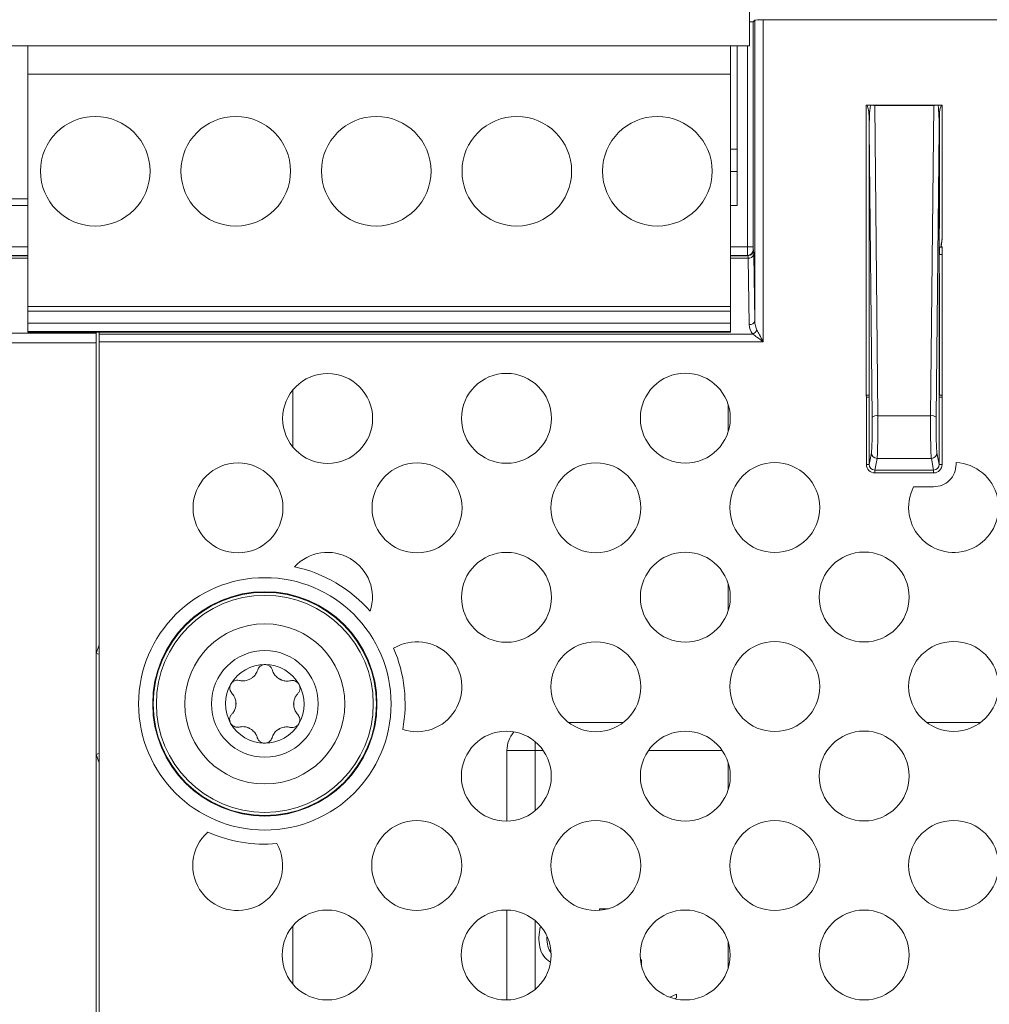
# Model space of a CAD drawing. Header units: millimetres. Extents: x 59 to 833, y 56 to 506.
# Tile 10 of 34: x 149 to 183, y 181 to 216. Entities that reach past the tile are written whole.
import ezdxf

# ---------------------------------------------------------------- set-up
doc = ezdxf.new("R2010")
doc.units = ezdxf.units.MM
doc.header["$LTSCALE"] = 2

msp = doc.modelspace()

# ---------------------------------------------------------------- linework, layer by layer
at = {"color": 7, "linetype": 'Continuous', "lineweight": 15}
for p, q in [((174.896, 216.32), (174.896, 214.924)), ((175.085, 215.844), (175.024, 215.783)), ((175.085, 205.146), (175.085, 215.844)), ((193.747, 215.849), (175.385, 215.849)), ((175.385, 215.849), (175.385, 204.395)), ((175.024, 215.783), (175.024, 207.771)), ((148.536, 214.924), (149.216, 214.924)), ((149.216, 214.924), (149.216, 213.924)), ((149.216, 214.924), (174.216, 214.924)), ((174.216, 214.924), (174.216, 213.924)), ((174.216, 214.924), (174.896, 214.924)), ((174.46, 209.25), (174.46, 214.924)), ((149.216, 205.654), (149.216, 213.924)), ((149.216, 213.924), (174.216, 213.924)), ((174.216, 213.924), (174.216, 205.654)), ((179.048, 212.815), (179.079, 212.815)), ((181.752, 212.815), (179.048, 212.815)), ((179.048, 202.489), (179.048, 212.815)), ((179.349, 212.81), (179.462, 201.765)), ((179.349, 212.81), (181.451, 212.81)), ((181.338, 201.765), (181.451, 212.81)), ((181.721, 212.815), (181.752, 212.815)), ((181.752, 212.815), (181.752, 208.072)), ((181.652, 212.386), (181.652, 211.983)), ((179.148, 211.983), (179.157, 211.983)), ((179.148, 202.615), (179.148, 211.983)), ((179.262, 201.709), (179.157, 211.983)), ((179.157, 211.983), (179.157, 202.593)), ((181.643, 211.983), (181.538, 201.709)), ((181.643, 208.433), (181.643, 211.983)), ((181.643, 211.983), (181.652, 211.983)), ((181.652, 211.983), (181.652, 208.433)), ((174.216, 211.25), (174.46, 211.25)), ((147.656, 209.48), (149.216, 209.48)), ((149.216, 209.25), (147.656, 209.25)), ((174.46, 209.25), (174.216, 209.25)), ((181.643, 208.433), (181.652, 208.433)), ((181.752, 208.072), (181.718, 207.771)), ((175.024, 207.771), (174.824, 207.771)), ((174.84, 207.458), (174.826, 207.472)), ((175.024, 207.771), (175.026, 207.671)), ((175.026, 207.671), (175.04, 207.658)), ((175.046, 207.505), (175.085, 205.146)), ((181.652, 207.759), (181.652, 207.499)), ((181.752, 207.759), (181.652, 207.759)), ((181.752, 207.499), (181.652, 207.499)), ((181.705, 207.771), (181.752, 207.771)), ((181.752, 207.771), (181.752, 207.759)), ((181.752, 207.499), (181.752, 202.489)), ((174.885, 205.007), (174.846, 207.366)), ((181.643, 202.593), (181.643, 206.825)), ((181.643, 206.825), (181.652, 206.825)), ((181.652, 206.825), (181.652, 202.622)), ((149.216, 205.654), (149.216, 205.489)), ((149.216, 205.654), (174.216, 205.654)), ((174.216, 205.489), (149.216, 205.489)), ((149.216, 205.489), (149.216, 205.062)), ((174.216, 205.654), (174.216, 205.489)), ((174.216, 205.489), (174.216, 205.062)), ((149.216, 205.062), (174.216, 205.062)), ((149.216, 205.062), (149.216, 204.766)), ((174.216, 204.766), (174.216, 205.062)), ((82.104, 204.702), (151.65, 204.702)), ((149.216, 204.766), (174.216, 204.766)), ((149.216, 204.766), (149.216, 204.733)), ((149.216, 204.733), (174.216, 204.733)), ((151.65, 204.733), (151.65, 204.702)), ((151.65, 204.702), (151.65, 204.355)), ((151.75, 204.673), (151.75, 204.733)), ((151.75, 204.673), (175.011, 204.673)), ((151.75, 204.395), (151.75, 204.673)), ((174.216, 204.766), (174.216, 204.733)), ((151.65, 204.355), (82.104, 204.355)), ((151.65, 204.355), (151.65, 178.63)), ((175.385, 204.395), (151.75, 204.395)), ((151.75, 178.598), (151.75, 204.395)), ((158.65, 202.684), (158.65, 200.647)), ((179.157, 202.593), (179.153, 202.426)), ((181.647, 202.426), (181.643, 202.593)), ((179.053, 202.426), (179.048, 202.489)), ((179.053, 202.426), (179.153, 202.426)), ((179.053, 200.034), (179.053, 202.426)), ((179.153, 202.426), (179.153, 200.034)), ((181.647, 200.034), (181.647, 202.426)), ((181.747, 202.426), (181.647, 202.426)), ((181.752, 202.489), (181.747, 202.426)), ((181.747, 202.426), (181.747, 200.034)), ((174.14, 201.203), (174.14, 202.153)), ((179.462, 201.765), (181.338, 201.765)), ((179.153, 200.034), (179.234, 200.443)), ((181.566, 200.443), (181.647, 200.034)), ((179.434, 200.246), (179.352, 199.83)), ((181.366, 200.246), (179.434, 200.246)), ((181.448, 199.83), (181.366, 200.246)), ((182.247, 200.099), (182.247, 200.034)), ((179.053, 200.034), (179.153, 200.034)), ((179.352, 199.83), (181.448, 199.83)), ((179.352, 199.731), (179.352, 199.83)), ((181.448, 199.731), (179.352, 199.731)), ((181.448, 199.731), (181.448, 199.83)), ((181.747, 200.034), (181.647, 200.034)), ((181.448, 199.231), (180.734, 199.231)), ((174.14, 194.833), (174.14, 195.783)), ((168.457, 190.85), (170.404, 190.85)), ((181.2, 190.85), (183.116, 190.85)), ((167.263, 189.85), (166.263, 189.85)), ((166.263, 187.338), (166.263, 189.85)), ((174.14, 188.463), (174.14, 189.413)), ((166.263, 180.974), (166.263, 184.174)), ((169.555, 184.161), (169.555, 184.223)), ((169.555, 184.223), (169.883, 184.223)), ((158.65, 183.614), (158.65, 181.534)), ((167.395, 183.211), (167.451, 183.568)), ((174.14, 182.119), (174.14, 183.029)), ((171.015, 182.406), (171.056, 182.406)), ((171.056, 182.406), (171.056, 182.177)), ((172.057, 181.071), (172.3, 181.186)), ((172.3, 181.186), (172.3, 181.056)), ((172.3, 181.056), (172.224, 181.02))]:
    msp.add_line(p, q, dxfattribs=at)
at = {"color": 8, "linetype": 'Continuous', "lineweight": 15}
for p, q in [((174.824, 207.771), (174.824, 214.924)), ((174.46, 210.45), (174.216, 210.45)), ((147.656, 207.771), (149.216, 207.771)), ((149.216, 207.472), (147.656, 207.472)), ((147.656, 207.458), (149.216, 207.458)), ((174.216, 207.771), (174.824, 207.771)), ((174.826, 207.472), (174.216, 207.472)), ((174.216, 207.458), (174.84, 207.458)), ((149.216, 207.366), (147.656, 207.366)), ((174.846, 207.366), (174.216, 207.366)), ((151.65, 193.309), (151.75, 193.614)), ((167.263, 189.85), (167.263, 190.17)), ((151.75, 189.409), (151.65, 189.714)), ((167.263, 189.85), (167.263, 187.706)), ((167.557, 189.85), (167.263, 189.85)), ((173.927, 189.85), (171.298, 189.85)), ((167.263, 183.801), (167.263, 181.347))]:
    msp.add_line(p, q, dxfattribs=at)
at = {"color": 8, "linetype": 'Continuous', "lineweight": 15, "flags": 128}
for points in [[(151.75, 193.279), (151.742, 193.281), (151.65, 193.309)], [(151.65, 189.714), (151.742, 189.742), (151.75, 189.744)]]:
    msp.add_lwpolyline(points, dxfattribs=at)
at = {"color": 7, "linetype": 'Continuous', "lineweight": 15}
for centre, radius in [((151.616, 210.466), 1.95), ((156.616, 210.466), 1.95), ((161.616, 210.466), 1.95), ((166.616, 210.466), 1.95), ((171.616, 210.466), 1.95), ((159.884, 201.666), 1.6), ((166.248, 201.672), 1.6), ((172.612, 201.678), 1.6), ((156.696, 198.484), 1.6), ((163.066, 198.484), 1.6), ((169.43, 198.49), 1.6), ((175.794, 198.496), 1.6), ((178.976, 195.314), 1.6), ((166.248, 195.302), 1.6), ((172.612, 195.308), 1.6), ((157.65, 191.511), 4.491), ((157.65, 191.511), 3.991), ((157.65, 191.511), 3.969), ((157.65, 191.511), 3.86), ((157.65, 191.511), 2.85), ((157.65, 191.511), 1.9), ((169.43, 192.12), 1.6), ((175.794, 192.126), 1.6), ((182.158, 192.132), 1.6), ((166.242, 188.938), 1.6), ((172.612, 188.938), 1.6), ((178.976, 188.944), 1.6), ((163.054, 185.756), 1.6), ((169.424, 185.756), 1.6), ((175.794, 185.756), 1.6), ((182.158, 185.762), 1.6), ((159.866, 182.574), 1.6), ((166.236, 182.574), 1.6), ((172.606, 182.574), 1.6), ((178.976, 182.574), 1.6)]:
    msp.add_circle(centre, radius, dxfattribs=at)
for centre, radius, start, end in [((174.826, 207.672), 0.2, 270.0236, 359.9775), ((174.839, 207.658), 0.2, 270.0218, 359.9792), ((174.869, 207.546), 0.181, 262.4827, 347.0944), ((174.909, 205.187), 0.181, 262.4858, 347.0971), ((174.881, 204.964), 0.319, 294.1749, 331.5539), ((179.42, 201.53), 0.239, 79.9615, 131.4594), ((181.38, 201.53), 0.239, 48.5406, 100.0385), ((179.434, 200.446), 0.2, 180.8293, 270.0119), ((181.366, 200.446), 0.2, 269.9881, 359.1707), ((182.158, 198.502), 1.6, 152.8878, 86.8269), ((159.878, 195.302), 1.6, 341.9512, 137.1542), ((157.65, 191.511), 4.991, 41.3079, 77.7976), ((163.06, 192.12), 1.6, 251.6966, 121.1394), ((157.65, 191.511), 4.991, 349.4896, 23.3464), ((157.65, 191.511), 1.4, 89.6502, 149.6502), ((157.65, 191.511), 1.4, 29.6502, 89.6502), ((157.65, 191.511), 1.029, 116.5458, 122.7546), ((156.872, 192.877), 0.547, 293.7984, 305.502), ((157.65, 191.511), 1.029, 56.5458, 62.7546), ((158.444, 192.868), 0.547, 233.7984, 245.502), ((157.65, 191.511), 1.4, 149.6502, 209.6502), ((157.65, 191.511), 1.4, 329.6502, 29.6502), ((157.65, 191.511), 1.029, 176.5458, 182.7546), ((156.078, 191.521), 0.547, 353.7984, 5.502), ((159.222, 191.502), 0.547, 173.7984, 185.502), ((157.65, 191.511), 1.029, 356.5458, 2.7546), ((157.65, 191.511), 1.4, 209.6502, 269.6502), ((157.65, 191.511), 1.029, 236.5458, 242.7546), ((156.856, 190.155), 0.547, 53.7984, 65.502), ((157.65, 191.511), 1.4, 269.6502, 329.6502), ((157.65, 191.511), 1.029, 296.5458, 302.7546), ((158.428, 190.145), 0.547, 113.7984, 125.502), ((167.263, 189.85), 1, 138.3783, 180), ((156.684, 185.756), 1.6, 131.6629, 29.2822), ((157.65, 191.511), 4.991, 246.0077, 274.9375)]:
    msp.add_arc(centre, radius, start, end, dxfattribs=at)
for centre, major_axis, ratio, start_param, end_param in [((175.385, 215.844), (0.3, 0), 0.017455, 1.570796, 3.124139), ((174.824, 215.783), (0.2, 0), 0.017455, 5.079107, 6.265732), ((179.357, 211.936), (-0.014, 1.367), 0.146341, 0.872794, 1.534422), ((179.348, 212.817), (0.2, 0), 0.036762, 3.839976, 4.715645), ((181.452, 212.817), (0.2, 0), 0.036762, 4.709133, 5.584802), ((181.443, 211.936), (0.014, 1.367), 0.146341, 4.748763, 5.410392), ((174.826, 207.771), (0, 0.3), 0.005818, 1.570796, 3.124139), ((174.839, 207.158), (0, 0.3), 0.029092, 5.480334, 6.265732), ((175.039, 207.158), (0, 0.5), 0.017455, 5.480334, 6.265732), ((175.385, 205.016), (0, 0.518), 0.965689, 1.58825, 2.295893), ((175.385, 205.155), (0, 0.518), 0.579413, 1.58825, 2.295893), ((178.957, 202.593), (0.2, -0.003), 0.401797, 0.041631, 0.312895), ((178.957, 202.593), (0.2, -0.001), 0.151898, 0.038125, 0.30645), ((179.083, 208.865), (-0.067, 6.618), 0.000609, 3.433328, 3.470363), ((181.843, 202.593), (0.2, 0.005), 0.535592, 2.821367, 3.092631), ((181.843, 202.593), (0.2, 0), 0.035918, 2.836535, 3.101958), ((181.717, 208.865), (0.067, 6.618), 0.000609, 2.815725, 2.849857), ((178.953, 202.42), (0.005, 0.25), 0.799927, 4.752696, 5.041079), ((181.847, 202.42), (-0.005, 0.25), 0.799927, 1.242106, 1.530489), ((179.228, 201.428), (0, 1), 0.034921, 3.316126, 4.997361), ((179.428, 201.428), (0, 1.2), 0.029101, 3.316126, 4.997361), ((181.372, 201.428), (0, 1.2), 0.029101, 1.285824, 2.96706), ((181.572, 201.428), (0, 1), 0.034921, 1.285824, 2.96706), ((179.354, 200.036), (0.059, 0.299), 0.984226, 1.769364, 3.3341), ((179.354, 200.036), (0.04, 0.202), 0.96906, 1.769364, 3.3341), ((181.446, 200.036), (-0.04, 0.202), 0.96906, 2.949085, 4.513821), ((181.446, 200.036), (-0.059, 0.299), 0.984226, 2.949085, 4.513821)]:
    msp.add_ellipse(centre, major_axis=major_axis, ratio=ratio, start_param=start_param, end_param=end_param, dxfattribs=at)
for points, knots in [([(179.079, 212.815), (179.1, 212.755), (179.15, 212.617), (179.149, 212.47), (179.148, 212.386)], [0, 0, 0, 0, 0.431347, 1, 1, 1, 1]), ([(179.079, 212.815), (179.087, 212.815), (179.118, 212.814), (179.159, 212.814), (179.185, 212.813), (179.195, 212.812)], [0, 0, 0, 0, 0.181104, 0.683117, 1, 1, 1, 1]), ([(181.605, 212.812), (181.621, 212.813), (181.653, 212.814), (181.697, 212.815), (181.72, 212.815), (181.721, 212.815)], [0, 0, 0, 0, 0.489246, 0.978169, 1, 1, 1, 1]), ([(181.652, 212.386), (181.651, 212.452), (181.65, 212.599), (181.696, 212.738), (181.721, 212.815)], [0, 0, 0, 0, 0.44721, 1, 1, 1, 1]), ([(179.148, 211.983), (179.148, 212.117), (179.148, 212.251), (179.148, 212.385), (179.148, 212.386)], [0, 0, 0, 0, 0.9937004, 1, 1, 1, 1]), ([(181.643, 206.825), (181.644, 207.094), (181.646, 207.63), (181.644, 208.167), (181.643, 208.433)], [0, 0, 0, 0, 0.502732, 1, 1, 1, 1]), ([(181.752, 208.072), (181.74, 208.007), (181.721, 207.907), (181.709, 207.806), (181.705, 207.771)], [0, 0, 0, 0, 0.656819, 1, 1, 1, 1]), ([(181.752, 207.759), (181.752, 207.692), (181.752, 207.605), (181.752, 207.519), (181.752, 207.499)], [0, 0, 0, 0, 0.771557, 1, 1, 1, 1]), ([(175.385, 204.395), (175.384, 204.396), (175.309, 204.451), (175.176, 204.548), (175.06, 204.636), (175.011, 204.673)], [0, 0, 0, 0, 0.009296, 0.581652, 1, 1, 1, 1]), ([(175.161, 204.812), (175.19, 204.756), (175.26, 204.624), (175.339, 204.479), (175.385, 204.396), (175.385, 204.395)], [0, 0, 0, 0, 0.4177521, 0.9898604, 1, 1, 1, 1]), ([(179.148, 202.526), (179.148, 202.522), (179.148, 202.513), (179.148, 202.504), (179.146, 202.498), (179.145, 202.497), (179.144, 202.497)], [0, 0, 0, 0, 0.322884, 0.647911, 0.817767, 1, 1, 1, 1]), ([(179.148, 202.615), (179.148, 202.611), (179.148, 202.606), (179.148, 202.602), (179.148, 202.601)], [0, 0, 0, 0, 0.776865, 1, 1, 1, 1]), ([(181.652, 202.595), (181.652, 202.601), (181.652, 202.61), (181.652, 202.619), (181.652, 202.622)], [0, 0, 0, 0, 0.741818, 1, 1, 1, 1]), ([(181.656, 202.497), (181.655, 202.497), (181.654, 202.498), (181.652, 202.503), (181.652, 202.513), (181.652, 202.522), (181.652, 202.526)], [0, 0, 0, 0, 0.179319, 0.357717, 0.658474, 1, 1, 1, 1]), ([(179.048, 202.489), (179.05, 202.489), (179.059, 202.49), (179.079, 202.492), (179.107, 202.494), (179.132, 202.496), (179.14, 202.496), (179.144, 202.497)], [0, 0, 0, 0, 0.038072, 0.215885, 0.477619, 0.738759, 1, 1, 1, 1]), ([(181.752, 202.489), (181.75, 202.489), (181.741, 202.49), (181.721, 202.492), (181.693, 202.494), (181.668, 202.496), (181.66, 202.496), (181.656, 202.497)], [0, 0, 0, 0, 0.0381, 0.215907, 0.477634, 0.738767, 1, 1, 1, 1]), ([(182.247, 200.034), (182.234, 199.93), (182.21, 199.721), (182.029, 199.455), (181.764, 199.269), (181.553, 199.244), (181.448, 199.231)], [0, 0, 0, 0, 0.248558, 0.49805, 0.748819, 1, 1, 1, 1]), ([(157.395, 192.718), (157.375, 192.666), (157.338, 192.573), (157.253, 192.48), (157.202, 192.441), (157.19, 192.432)], [0, 0, 0, 0, 0.493816, 0.881504, 1, 1, 1, 1]), ([(157.659, 192.911), (157.648, 192.911), (157.61, 192.91), (157.546, 192.892), (157.477, 192.849), (157.423, 192.788), (157.404, 192.741), (157.395, 192.718)], [0, 0, 0, 0, 0.086875, 0.304992, 0.528308, 0.7705, 1, 1, 1, 1]), ([(157.919, 192.714), (157.907, 192.744), (157.883, 192.804), (157.807, 192.873), (157.727, 192.907), (157.676, 192.91), (157.659, 192.911)], [0, 0, 0, 0, 0.296479, 0.59437, 0.855883, 1, 1, 1, 1]), ([(158.121, 192.426), (158.081, 192.462), (158.002, 192.531), (157.945, 192.635), (157.925, 192.697), (157.919, 192.714)], [0, 0, 0, 0, 0.41816, 0.83287, 1, 1, 1, 1]), ([(157.093, 192.377), (157.043, 192.36), (156.942, 192.326), (156.824, 192.329), (156.761, 192.342), (156.743, 192.346)], [0, 0, 0, 0, 0.418191, 0.832874, 1, 1, 1, 1]), ([(158.568, 192.335), (158.512, 192.327), (158.414, 192.313), (158.291, 192.339), (158.231, 192.364), (158.217, 192.37)], [0, 0, 0, 0, 0.4938016, 0.88152, 1, 1, 1, 1]), ([(156.442, 192.219), (156.437, 192.209), (156.419, 192.176), (156.402, 192.112), (156.405, 192.03), (156.431, 191.953), (156.462, 191.913), (156.478, 191.894)], [0, 0, 0, 0, 0.086859, 0.304976, 0.528275, 0.770489, 1, 1, 1, 1]), ([(156.743, 192.346), (156.711, 192.351), (156.647, 192.36), (156.549, 192.328), (156.48, 192.275), (156.452, 192.234), (156.442, 192.219)], [0, 0, 0, 0, 0.29647, 0.59436, 0.855884, 1, 1, 1, 1]), ([(158.867, 192.204), (158.861, 192.213), (158.841, 192.245), (158.794, 192.292), (158.722, 192.33), (158.643, 192.346), (158.592, 192.339), (158.568, 192.335)], [0, 0, 0, 0, 0.08688, 0.304979, 0.528304, 0.77048, 1, 1, 1, 1]), ([(158.827, 191.88), (158.847, 191.905), (158.887, 191.956), (158.908, 192.056), (158.897, 192.143), (158.875, 192.188), (158.867, 192.204)], [0, 0, 0, 0, 0.296456, 0.594385, 0.855903, 1, 1, 1, 1]), ([(156.478, 191.894), (156.512, 191.85), (156.574, 191.772), (156.613, 191.652), (156.621, 191.588), (156.623, 191.573)], [0, 0, 0, 0, 0.493792, 0.881485, 1, 1, 1, 1]), ([(158.678, 191.561), (158.689, 191.613), (158.709, 191.717), (158.771, 191.818), (158.814, 191.866), (158.827, 191.88)], [0, 0, 0, 0, 0.418169, 0.832865, 1, 1, 1, 1]), ([(156.622, 191.462), (156.611, 191.41), (156.591, 191.306), (156.529, 191.205), (156.486, 191.157), (156.473, 191.143)], [0, 0, 0, 0, 0.418204, 0.832877, 1, 1, 1, 1]), ([(158.822, 191.129), (158.788, 191.172), (158.726, 191.251), (158.687, 191.37), (158.679, 191.434), (158.678, 191.449)], [0, 0, 0, 0, 0.493812, 0.88152, 1, 1, 1, 1]), ([(156.473, 191.143), (156.453, 191.118), (156.414, 191.067), (156.392, 190.967), (156.403, 190.88), (156.425, 190.835), (156.433, 190.819)], [0, 0, 0, 0, 0.296465, 0.594393, 0.855912, 1, 1, 1, 1]), ([(158.858, 190.804), (158.863, 190.813), (158.881, 190.847), (158.898, 190.911), (158.895, 190.993), (158.869, 191.069), (158.838, 191.109), (158.822, 191.129)], [0, 0, 0, 0, 0.0869003, 0.305004, 0.5282945, 0.7704588, 1, 1, 1, 1]), ([(156.433, 190.819), (156.439, 190.81), (156.459, 190.777), (156.506, 190.731), (156.579, 190.692), (156.658, 190.676), (156.708, 190.684), (156.733, 190.688)], [0, 0, 0, 0, 0.086879, 0.304974, 0.528312, 0.770484, 1, 1, 1, 1]), ([(156.733, 190.688), (156.788, 190.696), (156.886, 190.71), (157.009, 190.683), (157.069, 190.658), (157.083, 190.652)], [0, 0, 0, 0, 0.493802, 0.881502, 1, 1, 1, 1]), ([(158.207, 190.646), (158.257, 190.663), (158.358, 190.697), (158.476, 190.694), (158.539, 190.68), (158.557, 190.676)], [0, 0, 0, 0, 0.418171, 0.832852, 1, 1, 1, 1]), ([(158.557, 190.676), (158.589, 190.672), (158.653, 190.663), (158.751, 190.694), (158.82, 190.747), (158.848, 190.789), (158.858, 190.804)], [0, 0, 0, 0, 0.2964657, 0.5943716, 0.8559094, 1, 1, 1, 1]), ([(157.179, 190.596), (157.219, 190.561), (157.298, 190.491), (157.355, 190.387), (157.375, 190.326), (157.381, 190.308)], [0, 0, 0, 0, 0.4181699, 0.8328764, 1, 1, 1, 1]), ([(157.381, 190.308), (157.393, 190.278), (157.417, 190.218), (157.493, 190.15), (157.573, 190.116), (157.624, 190.112), (157.641, 190.111)], [0, 0, 0, 0, 0.296478, 0.594381, 0.855907, 1, 1, 1, 1]), ([(157.641, 190.111), (157.652, 190.112), (157.69, 190.113), (157.754, 190.13), (157.823, 190.174), (157.877, 190.234), (157.896, 190.282), (157.905, 190.305)], [0, 0, 0, 0, 0.086875, 0.304992, 0.528308, 0.7705, 1, 1, 1, 1]), ([(157.905, 190.305), (157.925, 190.357), (157.962, 190.449), (158.047, 190.543), (158.098, 190.581), (158.11, 190.59)], [0, 0, 0, 0, 0.493816, 0.881504, 1, 1, 1, 1]), ([(167.786, 182.334), (167.708, 182.393), (167.533, 182.525), (167.422, 182.858), (167.404, 183.093), (167.395, 183.211)], [0, 0, 0, 0, 0.288431, 0.644007, 1, 1, 1, 1]), ([(167.684, 183.212), (167.687, 183.1), (167.691, 182.899), (167.788, 182.723), (167.83, 182.645)], [0, 0, 0, 0, 0.558121, 1, 1, 1, 1])]:
    msp.add_open_spline(points, degree=3, knots=knots, dxfattribs=at)

doc.saveas('drawing.dxf')
